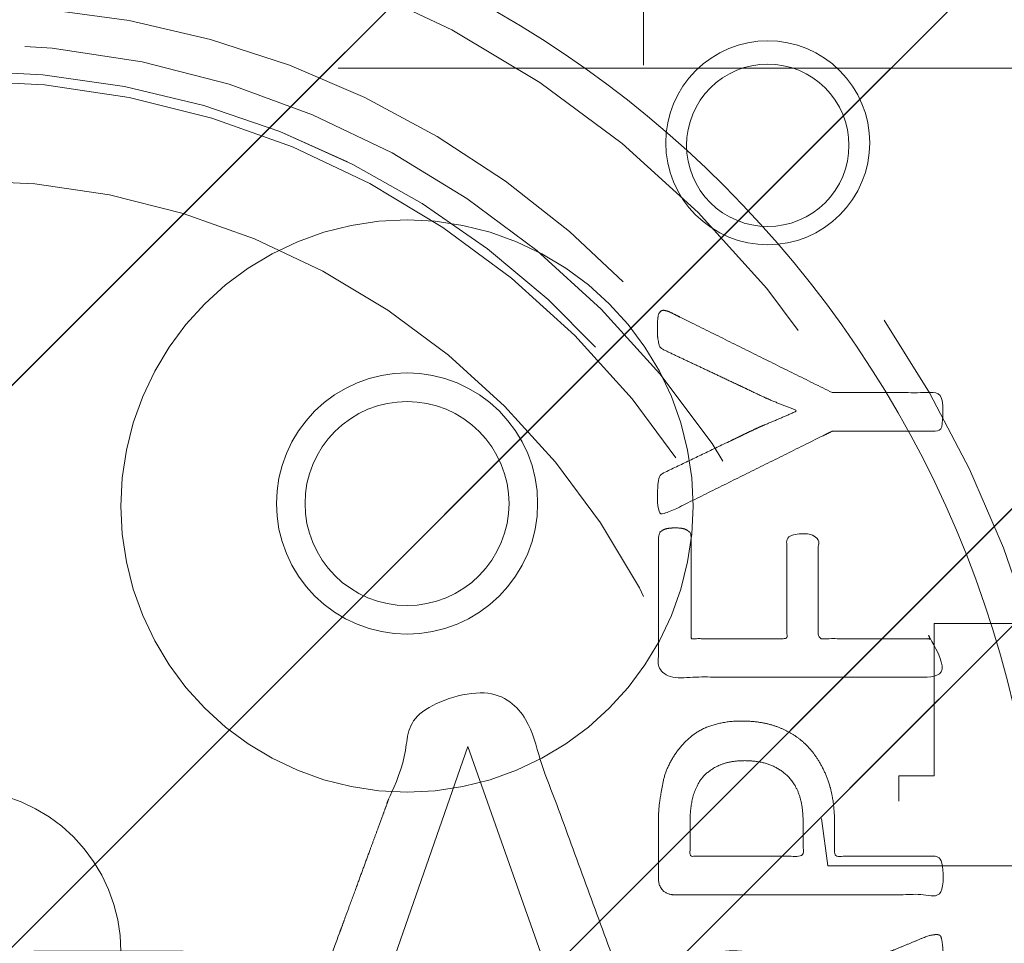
# Model space of a CAD drawing. Header units: inches. Extents: x -407.5 to -311.5, y -87.6 to -3.7.
# Tile 38 of 42: x -350.2 to -348.7, y -12 to -10.6. Entities that reach past the tile are written whole.
import ezdxf

# ---------------------------------------------------------------- set-up
doc = ezdxf.new("R2010")
doc.units = ezdxf.units.IN
doc.header["$LTSCALE"] = 32
doc.header["$MEASUREMENT"] = 0
doc.linetypes.add('Dash Style-1', pattern=[0.083328, 0.041656, -0.041672])
for name, color, linetype, lineweight in [('DashLine', 7, 'Dash Style-1', 13), ('DashLineFill', 7, 'Dash Style-1', 13), ('Drawing', 7, 'Continuous', 18), ('Metal-DeskStructure', 7, 'Continuous', 13), ('None', 7, 'Continuous', 18), ('Plastic-BracketCover', 7, 'Continuous', 13), ('SolidLine', 7, 'Continuous', 15), ('Wood_1-H', 7, 'Continuous', 13)]:
    doc.layers.add(name, color=color, linetype=linetype, lineweight=lineweight)
pattern_1 = [(45, (0, 0), (-1.61301565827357, 1.935715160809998), []), (45, (-1.0608, 1.0608), (-0.4723460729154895, 0.4167612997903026), [])]

# ---------------------------------------------------------------- blocks, each defined once
blk = doc.blocks.new('Group-1')
at = {"layer": 'Plastic-BracketCover', "color": 7}
for points, knots in [([(1.38164285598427, 0.884128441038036), (1.463766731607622, 0.884128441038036), (1.549581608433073, 0.884128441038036), (1.553272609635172, 0.8804374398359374), (1.555118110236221, 0.8730554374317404), (1.55696180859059, 0.8619824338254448), (1.55696180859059, 0.8453729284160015), (1.555118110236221, 0.8342999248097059), (1.553272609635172, 0.8269179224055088), (1.549581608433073, 0.8232269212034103), (1.463766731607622, 0.8232269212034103), (1.38164285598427, 0.8232269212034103), (1.255227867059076, 0.7604808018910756), (1.128812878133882, 0.6977346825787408), (1.119585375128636, 0.6940436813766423), (1.112203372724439, 0.692198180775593), (1.106666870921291, 0.6958891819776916), (1.104821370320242, 0.7106531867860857), (1.104821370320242, 0.7327991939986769), (1.106666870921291, 0.7457176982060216), (1.10851237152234, 0.7530997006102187), (1.114048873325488, 0.7567907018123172), (1.117739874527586, 0.7586362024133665), (1.181408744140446, 0.789086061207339), (1.245077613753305, 0.8195359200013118), (1.263532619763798, 0.8287634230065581), (1.304133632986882, 0.8453729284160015), (1.324432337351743, 0.8546004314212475), (1.324432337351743, 0.8555231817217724), (1.324432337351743, 0.856445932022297), (1.28383402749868, 0.871209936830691), (1.246923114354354, 0.8896649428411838), (1.18233149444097, 0.9201148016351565), (1.117739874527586, 0.9505646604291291), (1.114048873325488, 0.9524101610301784), (1.10851237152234, 0.9561011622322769), (1.106666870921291, 0.963483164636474), (1.104821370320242, 0.9745561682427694), (1.104821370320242, 0.9967021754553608), (1.107589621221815, 1.016079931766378), (1.121430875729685, 1.013311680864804), (1.128812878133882, 1.009620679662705), (1.255227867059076, 0.9468745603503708), (1.38164285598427, 0.884128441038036)], [0, 0, 0, 0.05246714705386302, 0.05482524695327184, 0.05718334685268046, 0.05954144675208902, 0.06189954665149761, 0.06484717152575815, 0.06779479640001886, 0.07074242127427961, 0.07369004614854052, 0.1392739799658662, 0.1392739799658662, 0.251980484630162, 0.251980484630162, 0.259917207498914, 0.267853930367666, 0.2757906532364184, 0.2837273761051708, 0.2916640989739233, 0.2996008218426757, 0.307537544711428, 0.31547426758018, 0.31547426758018, 0.4512108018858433, 0.4512108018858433, 0.4908944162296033, 0.5305780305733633, 0.5305780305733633, 0.5322202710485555, 0.5322202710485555, 0.6091019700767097, 0.6091019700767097, 0.7421406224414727, 0.7421406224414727, 0.7498287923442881, 0.7575169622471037, 0.7652051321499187, 0.7728933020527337, 0.7836567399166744, 0.8051836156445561, 0.8159470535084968, 0.8159470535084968, 1, 1, 1]), ([(1.132503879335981, 0.670086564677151), (1.139885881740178, 0.670086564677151), (1.149113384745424, 0.6682410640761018), (1.154649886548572, 0.6645500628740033), (1.15834088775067, 0.6608590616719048), (1.15834088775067, 0.5759669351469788), (1.15834088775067, 0.4947658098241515), (1.23400551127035, 0.4947658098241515), (1.309670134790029, 0.4947658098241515), (1.309670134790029, 0.5722759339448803), (1.309670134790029, 0.6516315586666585), (1.313361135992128, 0.655322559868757), (1.318897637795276, 0.6590135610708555), (1.328123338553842, 0.6608590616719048), (1.341041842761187, 0.6608590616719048), (1.350269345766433, 0.6590135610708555), (1.355805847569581, 0.655322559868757), (1.359496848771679, 0.6516315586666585), (1.359496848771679, 0.5722759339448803), (1.359496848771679, 0.4947658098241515), (1.452693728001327, 0.4947658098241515), (1.547736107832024, 0.4947658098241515), (1.553272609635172, 0.4910766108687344), (1.555118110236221, 0.4836946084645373), (1.55696180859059, 0.4726216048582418), (1.55696180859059, 0.4560120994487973), (1.555118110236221, 0.4449390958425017), (1.553272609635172, 0.4375570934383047), (1.547736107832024, 0.4338660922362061), (1.338274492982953, 0.4338660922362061), (1.117739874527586, 0.4338660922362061), (1.106666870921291, 0.4486300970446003), (1.106666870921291, 0.5565900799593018), (1.106666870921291, 0.6608590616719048), (1.11035787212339, 0.6645500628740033), (1.115894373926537, 0.6682410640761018), (1.126967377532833, 0.670086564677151), (1.132503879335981, 0.670086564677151)], [0, 0, 0, 0.005581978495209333, 0.01116395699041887, 0.0167459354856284, 0.02232791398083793, 0.1451300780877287, 0.1451300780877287, 0.2595592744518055, 0.2595592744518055, 0.3767794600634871, 0.3795704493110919, 0.3823614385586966, 0.3851524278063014, 0.3879434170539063, 0.3900366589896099, 0.3921299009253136, 0.3942231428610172, 0.3963163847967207, 0.4842315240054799, 0.4842315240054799, 0.5899392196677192, 0.5920324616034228, 0.5941257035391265, 0.5962189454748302, 0.598312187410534, 0.5999867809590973, 0.6016613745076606, 0.6033359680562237, 0.6050105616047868, 0.7933998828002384, 0.80512203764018, 0.8168441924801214, 0.9765556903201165, 0.9824167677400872, 0.988277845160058, 0.994138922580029, 1, 1, 1]), ([(1.237695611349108, 0.3644410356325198), (1.272760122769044, 0.3644410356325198), (1.326277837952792, 0.3422950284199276), (1.363187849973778, 0.3016940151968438), (1.385333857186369, 0.2426397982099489), (1.385333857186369, 0.1752790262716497), (1.385333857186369, 0.1503647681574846), (1.465612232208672, 0.1503647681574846), (1.549581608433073, 0.1503647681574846), (1.553272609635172, 0.1466755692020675), (1.555118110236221, 0.1392935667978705), (1.55696180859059, 0.1282205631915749), (1.55696180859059, 0.1116110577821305), (1.555118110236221, 0.1005380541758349), (1.553272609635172, 0.09315605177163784), (1.549581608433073, 0.08946505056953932), (1.339197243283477, 0.08946505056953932), (1.119585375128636, 0.08946505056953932), (1.106666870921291, 0.1042290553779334), (1.106666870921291, 0.161438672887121), (1.106666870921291, 0.2241847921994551), (1.11035787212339, 0.2500218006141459), (1.117739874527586, 0.2869300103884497), (1.139885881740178, 0.3238400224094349), (1.171259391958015, 0.3515225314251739), (1.213704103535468, 0.3644410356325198), (1.237695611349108, 0.3644410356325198)], [0, 0, 0, 0.06626756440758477, 0.13253512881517, 0.1988026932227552, 0.2650702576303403, 0.3039664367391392, 0.3039664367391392, 0.4292971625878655, 0.4350595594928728, 0.4408219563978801, 0.4465843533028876, 0.4523467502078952, 0.456956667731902, 0.4615665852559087, 0.4661765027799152, 0.4707864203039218, 0.728938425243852, 0.745073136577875, 0.7612078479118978, 0.8451067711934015, 0.8709223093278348, 0.8967378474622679, 0.922553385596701, 0.948368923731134, 0.9741844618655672, 1, 1, 1]), ([(1.243232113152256, 0.3016940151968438), (1.215549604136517, 0.3016940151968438), (1.178641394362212, 0.2813935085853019), (1.162031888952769, 0.2518673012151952), (1.156495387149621, 0.2204937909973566), (1.156495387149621, 0.1771245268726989), (1.156495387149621, 0.1503647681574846), (1.24600036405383, 0.1503647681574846), (1.335505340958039, 0.1503647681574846), (1.335505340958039, 0.1771245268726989), (1.335505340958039, 0.2297212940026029), (1.322586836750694, 0.2666295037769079), (1.296751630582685, 0.2906210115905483), (1.263532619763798, 0.3016940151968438), (1.243232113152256, 0.3016940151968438)], [0, 0, 0, 0.05309765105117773, 0.1061953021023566, 0.1592929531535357, 0.2123906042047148, 0.29793681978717, 0.29793681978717, 0.5840684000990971, 0.5840684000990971, 0.6696146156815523, 0.7522109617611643, 0.8348073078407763, 0.917403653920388, 1, 1, 1]), ([(1.545890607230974, 0.02645157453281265), (1.549581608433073, 0.02645157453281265), (1.553272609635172, 0.02460607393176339), (1.555118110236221, 0.01722587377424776), (1.55696180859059, 0.004307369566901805), (1.55696180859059, -0.01414763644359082), (1.555118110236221, -0.02522064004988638), (1.553272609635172, -0.03260264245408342), (1.547736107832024, -0.03629364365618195), (1.542199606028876, -0.03813914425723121), (1.489603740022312, -0.05843965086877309), (1.437007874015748, -0.07874015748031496), (1.418552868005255, -0.08612215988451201), (1.389024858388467, -0.1008843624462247), (1.366878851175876, -0.1230303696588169), (1.355805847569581, -0.1525583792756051), (1.355805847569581, -0.1922366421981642), (1.355805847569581, -0.2116143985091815), (1.450848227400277, -0.2116143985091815), (1.549581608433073, -0.2116143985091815), (1.553272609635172, -0.2153035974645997), (1.555118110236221, -0.2226855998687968), (1.55696180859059, -0.2337586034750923), (1.55696180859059, -0.2503681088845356), (1.555118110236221, -0.2614411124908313), (1.553272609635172, -0.2688231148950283), (1.549581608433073, -0.2725141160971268), (1.338274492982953, -0.2725141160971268), (1.117739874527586, -0.2725141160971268), (1.106666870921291, -0.2577501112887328), (1.106666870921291, -0.202385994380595), (1.106666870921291, -0.137794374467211), (1.10851237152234, -0.1156483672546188), (1.11035787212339, -0.1064208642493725), (1.114048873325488, -0.08058565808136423), (1.13434937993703, -0.03998464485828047), (1.163877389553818, -0.01414763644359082), (1.202631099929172, 0.0006163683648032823), (1.246923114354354, 0.0006163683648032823), (1.28383312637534, -0.01230213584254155), (1.311515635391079, -0.03444814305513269), (1.329968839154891, -0.06766715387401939), (1.337350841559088, -0.08612215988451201), (1.342887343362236, -0.07504915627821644), (1.35765134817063, -0.05659415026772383), (1.377951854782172, -0.04183014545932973), (1.405634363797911, -0.0289116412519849), (1.422243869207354, -0.02152963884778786), (1.471148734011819, -0.001229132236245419), (1.520053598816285, 0.01907137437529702), (1.532972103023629, 0.02460607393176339), (1.544045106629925, 0.02645157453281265), (1.545890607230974, 0.02645157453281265)], [0, 0, 0, 0.004017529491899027, 0.008035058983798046, 0.01205258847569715, 0.01607011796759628, 0.02008764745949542, 0.02410517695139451, 0.02812270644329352, 0.03214023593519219, 0.03214023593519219, 0.07095094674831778, 0.07095094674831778, 0.08463415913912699, 0.09831737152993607, 0.1120005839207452, 0.1256837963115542, 0.138745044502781, 0.138745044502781, 0.202806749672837, 0.2052946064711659, 0.2077824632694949, 0.2102703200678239, 0.2127581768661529, 0.2147484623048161, 0.2167387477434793, 0.2187290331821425, 0.2207193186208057, 0.3326714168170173, 0.3396374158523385, 0.3466034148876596, 0.3918815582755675, 0.4075550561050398, 0.4232285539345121, 0.4232285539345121, 0.4666960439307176, 0.5101635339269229, 0.553631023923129, 0.5970985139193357, 0.640566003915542, 0.6840334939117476, 0.7275009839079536, 0.7709684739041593, 0.7709684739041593, 0.7980418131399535, 0.8251151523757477, 0.8521884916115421, 0.8792618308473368, 0.8792618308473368, 0.958132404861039, 0.958132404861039, 0.9790662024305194, 1, 1, 1])]:
    blk.add_open_spline(points, degree=2, knots=knots, dxfattribs=at)
blk = doc.blocks.new('1BRPFY-Leg_Plate (2D)')
at = {"layer": 'DashLineFill', "linetype": 'Continuous', "lineweight": 13}
h = blk.add_hatch(dxfattribs=at)
h.set_pattern_fill('Steel', color=253, style=0, pattern_type=2)
h.set_pattern_definition(pattern_1)
edge = h.paths.add_edge_path()
edge.add_arc((-1.704724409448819, -1.704724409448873), 0.125984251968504, 179.9999999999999, 269.9999999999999)
edge.add_line((-1.704724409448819, -1.830708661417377), (1.704724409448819, -1.830708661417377))
edge.add_arc((1.704724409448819, -1.704724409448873), 0.125984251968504, 270.0000000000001, 360.0000000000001)
edge.add_line((1.830708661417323, -1.704724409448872), (1.830708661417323, 1.704724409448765))
edge.add_arc((1.704724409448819, 1.704724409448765), 0.1259842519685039, 0, 90)
edge.add_line((1.704724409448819, 1.830708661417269), (-1.704724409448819, 1.830708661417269))
edge.add_arc((-1.704724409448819, 1.704724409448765), 0.1259842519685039, 90, 180)
edge.add_line((-1.830708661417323, 1.704724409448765), (-1.830708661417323, -1.704724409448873))
at = {"layer": 'SolidLine', "flags": 128}
for points in [[(1.279527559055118, 1.44094488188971), (1.295349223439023, 1.440167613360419), (1.31101851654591, 1.437843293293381), (1.326384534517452, 1.433994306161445), (1.341299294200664, 1.428657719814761), (1.355619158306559, 1.421884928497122), (1.369206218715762, 1.413741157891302), (1.381929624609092, 1.404304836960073), (1.393666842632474, 1.393666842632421), (1.404304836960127, 1.381929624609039), (1.413741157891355, 1.369206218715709), (1.421884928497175, 1.355619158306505), (1.428657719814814, 1.341299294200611), (1.433994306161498, 1.326384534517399), (1.437843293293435, 1.311018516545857), (1.440167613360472, 1.29534922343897), (1.440944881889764, 1.279527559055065), (1.440167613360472, 1.263705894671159), (1.437843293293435, 1.248036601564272), (1.433994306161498, 1.23267058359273), (1.428657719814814, 1.217755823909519), (1.421884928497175, 1.203435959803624), (1.413741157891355, 1.18984889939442), (1.404304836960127, 1.17712549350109), (1.393666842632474, 1.165388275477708), (1.381929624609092, 1.154750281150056), (1.369206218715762, 1.145313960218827), (1.355619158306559, 1.137170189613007), (1.341299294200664, 1.130397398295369), (1.326384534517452, 1.125060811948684), (1.31101851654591, 1.121211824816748), (1.295349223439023, 1.11888750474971), (1.279527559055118, 1.118110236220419), (1.263705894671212, 1.11888750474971), (1.248036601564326, 1.121211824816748), (1.232670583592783, 1.125060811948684), (1.217755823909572, 1.130397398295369), (1.203435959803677, 1.137170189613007), (1.189848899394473, 1.145313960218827), (1.177125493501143, 1.154750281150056), (1.165388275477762, 1.165388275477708), (1.154750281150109, 1.17712549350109), (1.14531396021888, 1.18984889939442), (1.137170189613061, 1.203435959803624), (1.130397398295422, 1.217755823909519), (1.125060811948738, 1.23267058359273), (1.121211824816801, 1.248036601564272), (1.118887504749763, 1.263705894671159), (1.118110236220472, 1.279527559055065), (1.118887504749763, 1.29534922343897), (1.121211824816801, 1.311018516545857), (1.125060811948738, 1.326384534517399), (1.130397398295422, 1.341299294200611), (1.137170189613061, 1.355619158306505), (1.14531396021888, 1.369206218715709), (1.154750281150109, 1.381929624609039), (1.165388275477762, 1.393666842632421), (1.177125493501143, 1.404304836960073), (1.189848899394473, 1.413741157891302), (1.203435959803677, 1.421884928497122), (1.217755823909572, 1.428657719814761), (1.232670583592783, 1.433994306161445), (1.248036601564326, 1.437843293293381), (1.263705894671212, 1.440167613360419)], [(0.7086614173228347, 0.9153543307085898), (0.728920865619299, 0.9143590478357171), (0.7489852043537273, 0.9113827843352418), (0.7686612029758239, 0.9064542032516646), (0.7877593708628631, 0.8996207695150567), (0.8060957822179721, 0.8909482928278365), (0.823493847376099, 0.8805202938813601), (0.8397860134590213, 0.868437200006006), (0.8548153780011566, 0.854815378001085), (0.8684372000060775, 0.8397860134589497), (0.8805202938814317, 0.8234938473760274), (0.8909482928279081, 0.8060957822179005), (0.8996207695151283, 0.7877593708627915), (0.9064542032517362, 0.7686612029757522), (0.9113827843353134, 0.7489852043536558), (0.9143590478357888, 0.7289208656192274), (0.9153543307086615, 0.7086614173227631), (0.9143590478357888, 0.6884019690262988), (0.9113827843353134, 0.6683376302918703), (0.9064542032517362, 0.6486616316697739), (0.8996207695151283, 0.6295634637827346), (0.8909482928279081, 0.6112270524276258), (0.8805202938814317, 0.5938289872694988), (0.8684372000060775, 0.5775368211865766), (0.8548153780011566, 0.5625074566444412), (0.8397860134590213, 0.5488856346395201), (0.823493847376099, 0.5368025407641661), (0.8060957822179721, 0.5263745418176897), (0.7877593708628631, 0.5177020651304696), (0.7686612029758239, 0.5108686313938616), (0.7489852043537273, 0.5059400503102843), (0.728920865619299, 0.502963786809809), (0.7086614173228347, 0.5019685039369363), (0.6884019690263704, 0.502963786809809), (0.668337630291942, 0.5059400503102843), (0.6486616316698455, 0.5108686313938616), (0.6295634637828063, 0.5177020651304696), (0.6112270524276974, 0.5263745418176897), (0.5938289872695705, 0.5368025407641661), (0.5775368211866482, 0.5488856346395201), (0.5625074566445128, 0.5625074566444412), (0.5488856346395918, 0.5775368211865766), (0.5368025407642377, 0.5938289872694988), (0.5263745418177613, 0.6112270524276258), (0.5177020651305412, 0.6295634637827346), (0.5108686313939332, 0.6486616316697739), (0.5059400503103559, 0.6683376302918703), (0.5029637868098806, 0.6884019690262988), (0.5019685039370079, 0.7086614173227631), (0.5029637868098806, 0.7289208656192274), (0.5059400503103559, 0.7489852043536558), (0.5108686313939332, 0.7686612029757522), (0.5177020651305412, 0.7877593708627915), (0.5263745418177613, 0.8060957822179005), (0.5368025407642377, 0.8234938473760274), (0.5488856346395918, 0.8397860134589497), (0.5625074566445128, 0.854815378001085), (0.5775368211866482, 0.868437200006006), (0.5938289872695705, 0.8805202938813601), (0.6112270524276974, 0.8909482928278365), (0.6295634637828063, 0.8996207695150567), (0.6486616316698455, 0.9064542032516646), (0.668337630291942, 0.9113827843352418), (0.6884019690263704, 0.9143590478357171)]]:
    blk.add_lwpolyline(points, close=True, dxfattribs=at)
at = {"layer": 'Plastic-BracketCover', "color": 7}
blk.add_blockref('Group-1', (0, 0), dxfattribs=at)
blk = doc.blocks.new('1BRPX8-Util_Bkt_Lg-F (2D)')
at = {"layer": 'DashLineFill', "linetype": 'Continuous', "lineweight": 13}
h = blk.add_hatch(dxfattribs=at)
h.set_pattern_fill('Steel', color=253, style=0, pattern_type=2)
h.set_pattern_definition(pattern_1)
edge = h.paths.add_edge_path()
edge.add_line((-4.468503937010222, 7.405511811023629), (-3.129921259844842, 7.405511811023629))
edge.add_line((-3.129921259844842, 7.405511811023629), (-3.129921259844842, -2.011811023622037))
edge.add_line((-3.129921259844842, -2.011811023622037), (-4.468503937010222, -2.011811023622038))
edge.add_line((-4.468503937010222, -2.011811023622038), (-4.468503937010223, -2.145669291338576))
edge.add_line((-4.468503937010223, -2.145669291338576), (-2.421259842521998, -2.145669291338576))
edge.add_line((-2.421259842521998, -2.145669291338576), (-2.421259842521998, -2.523622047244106))
edge.add_arc((-2.303149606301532, -2.523622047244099), 0.1181102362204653, 180.0000000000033, 270.0000000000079)
edge.add_line((-2.303149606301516, -2.641732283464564), (2.303149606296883, -2.641732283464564))
edge.add_arc((2.303149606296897, -2.523622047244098), 0.1181102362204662, 269.9999999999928, 359.9999999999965)
edge.add_line((2.421259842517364, -2.523622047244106), (2.421259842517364, -2.145669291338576))
edge.add_line((2.421259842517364, -2.145669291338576), (4.46850393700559, -2.145669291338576))
edge.add_line((4.46850393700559, -2.145669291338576), (4.46850393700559, -2.011811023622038))
edge.add_line((4.46850393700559, -2.011811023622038), (3.129921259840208, -2.011811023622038))
edge.add_line((3.129921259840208, -2.011811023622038), (3.129921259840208, 7.405511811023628))
edge.add_line((3.129921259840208, 7.405511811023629), (4.46850393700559, 7.405511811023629))
edge.add_line((4.46850393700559, 7.405511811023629), (4.46850393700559, 7.539370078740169))
edge.add_line((4.46850393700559, 7.539370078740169), (2.421259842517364, 7.539370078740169))
edge.add_line((2.421259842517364, 7.539370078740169), (2.421259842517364, 7.917322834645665))
edge.add_arc((2.30314960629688, 7.917322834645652), 0.1181102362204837, 6.452788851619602e-12, 89.99999999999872)
edge.add_line((2.303149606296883, 8.035433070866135), (-2.303149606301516, 8.035433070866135))
edge.add_arc((-2.303149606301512, 7.91732283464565), 0.1181102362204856, 90.00000000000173, 179.9999999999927)
edge.add_line((-2.421259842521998, 7.917322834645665), (-2.421259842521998, 7.539370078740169))
edge.add_line((-2.421259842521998, 7.539370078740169), (-4.468503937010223, 7.539370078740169))
edge.add_line((-4.468503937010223, 7.539370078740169), (-4.468503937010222, 7.405511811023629))
at = {"layer": 'SolidLine', "flags": 128}
for points in [[(1.279527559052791, 1.40409055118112), (1.29212276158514, 1.403471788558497), (1.304596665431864, 1.401621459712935), (1.31682914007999, 1.398557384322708), (1.328702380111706, 1.39430907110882), (1.340102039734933, 1.388917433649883), (1.350918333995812, 1.382434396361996), (1.361047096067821, 1.37492239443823), (1.370390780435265, 1.36645377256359), (1.378859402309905, 1.357110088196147), (1.386371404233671, 1.346981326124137), (1.392854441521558, 1.336165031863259), (1.398246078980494, 1.324765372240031), (1.402494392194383, 1.312892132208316), (1.405558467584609, 1.300659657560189), (1.407408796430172, 1.288185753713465), (1.408027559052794, 1.275590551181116), (1.407408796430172, 1.262995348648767), (1.405558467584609, 1.250521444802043), (1.402494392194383, 1.238288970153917), (1.398246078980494, 1.226415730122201), (1.392854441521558, 1.215016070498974), (1.386371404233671, 1.204199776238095), (1.378859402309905, 1.194071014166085), (1.370390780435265, 1.184727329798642), (1.361047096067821, 1.176258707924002), (1.350918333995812, 1.168746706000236), (1.340102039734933, 1.162263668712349), (1.328702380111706, 1.156872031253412), (1.31682914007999, 1.152623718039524), (1.304596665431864, 1.149559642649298), (1.29212276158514, 1.147709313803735), (1.279527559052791, 1.147090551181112), (1.266932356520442, 1.147709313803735), (1.254458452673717, 1.149559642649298), (1.242225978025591, 1.152623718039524), (1.230352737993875, 1.156872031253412), (1.218953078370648, 1.162263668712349), (1.20813678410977, 1.168746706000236), (1.19800802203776, 1.176258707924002), (1.188664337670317, 1.184727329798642), (1.180195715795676, 1.194071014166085), (1.172683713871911, 1.204199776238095), (1.166200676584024, 1.215016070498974), (1.160809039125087, 1.226415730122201), (1.156560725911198, 1.238288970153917), (1.153496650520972, 1.250521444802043), (1.15164632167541, 1.262995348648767), (1.151027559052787, 1.275590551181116), (1.15164632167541, 1.288185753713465), (1.153496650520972, 1.300659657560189), (1.156560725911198, 1.312892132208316), (1.160809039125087, 1.324765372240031), (1.166200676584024, 1.336165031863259), (1.172683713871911, 1.346981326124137), (1.180195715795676, 1.357110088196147), (1.188664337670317, 1.36645377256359), (1.19800802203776, 1.37492239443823), (1.20813678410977, 1.382434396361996), (1.218953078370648, 1.388917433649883), (1.230352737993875, 1.39430907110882), (1.242225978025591, 1.398557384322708), (1.254458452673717, 1.401621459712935), (1.266932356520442, 1.403471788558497)], [(0.7086614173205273, 1.157480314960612), (0.7530392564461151, 1.155300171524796), (0.7969897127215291, 1.148780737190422), (0.8400895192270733, 1.137984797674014), (0.881923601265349, 1.123016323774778), (0.9220890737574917, 1.104019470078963), (0.9601991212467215, 1.081177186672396), (0.995886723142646, 1.054709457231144), (1.02880818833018, 1.024871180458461), (1.058646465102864, 0.9919497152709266), (1.085114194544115, 0.9562621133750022), (1.107956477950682, 0.9181520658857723), (1.126953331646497, 0.8779865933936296), (1.141921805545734, 0.836152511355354), (1.152717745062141, 0.7930527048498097), (1.159237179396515, 0.7491022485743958), (1.161417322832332, 0.704724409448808), (1.159237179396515, 0.6603465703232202), (1.152717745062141, 0.6163961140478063), (1.141921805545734, 0.573296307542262), (1.126953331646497, 0.5314622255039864), (1.107956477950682, 0.4912967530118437), (1.085114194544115, 0.4531867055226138), (1.058646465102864, 0.4174991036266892), (1.02880818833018, 0.3845776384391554), (0.995886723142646, 0.3547393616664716), (0.9601991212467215, 0.3282716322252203), (0.9220890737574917, 0.3054293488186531), (0.881923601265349, 0.2864324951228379), (0.8400895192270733, 0.2714640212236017), (0.7969897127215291, 0.2606680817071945), (0.7530392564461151, 0.2541486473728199), (0.7086614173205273, 0.2519685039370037), (0.6642835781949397, 0.2541486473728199), (0.6203331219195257, 0.2606680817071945), (0.5772333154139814, 0.2714640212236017), (0.5353992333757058, 0.2864324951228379), (0.4952337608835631, 0.3054293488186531), (0.4571237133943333, 0.3282716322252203), (0.4214361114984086, 0.3547393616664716), (0.3885146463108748, 0.3845776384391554), (0.358676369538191, 0.4174991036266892), (0.3322086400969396, 0.4531867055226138), (0.3093663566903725, 0.4912967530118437), (0.2903695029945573, 0.5314622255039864), (0.275401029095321, 0.573296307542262), (0.2646050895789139, 0.6163961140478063), (0.2580856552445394, 0.6603465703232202), (0.2559055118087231, 0.704724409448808), (0.2580856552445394, 0.7491022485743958), (0.2646050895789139, 0.7930527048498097), (0.275401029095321, 0.836152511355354), (0.2903695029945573, 0.8779865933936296), (0.3093663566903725, 0.9181520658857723), (0.3322086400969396, 0.9562621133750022), (0.358676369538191, 0.9919497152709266), (0.3885146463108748, 1.024871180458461), (0.4214361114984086, 1.054709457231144), (0.4571237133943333, 1.081177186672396), (0.4952337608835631, 1.104019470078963), (0.5353992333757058, 1.123016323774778), (0.5772333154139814, 1.137984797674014), (0.6203331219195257, 1.148780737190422), (0.6642835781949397, 1.155300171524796)]]:
    blk.add_lwpolyline(points, close=True, dxfattribs=at)
blk = doc.blocks.new('Slate-LegBrace (2D)')
at = {"layer": 'DashLineFill', "linetype": 'Continuous', "lineweight": 13}
h = blk.add_hatch(dxfattribs=at)
h.set_pattern_fill('Steel', color=253, style=0, pattern_type=2)
h.set_pattern_definition(pattern_1)
edge = h.paths.add_edge_path()
edge.add_line((-2.199587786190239, 0.1351515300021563), (-1.374775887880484, 0.1351515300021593))
edge.add_arc((3.636636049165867e-15, 0.01355418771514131), 1.380142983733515, 5.054592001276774, 174.9454079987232, ccw=False)
edge.add_line((1.374775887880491, 0.1351515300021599), (2.199718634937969, 0.1351515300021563))
edge.add_arc((6.542437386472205e-05, 0.01705725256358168), 2.202821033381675, 3.07312710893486, 176.9268728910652)
h = blk.add_hatch(dxfattribs=at)
h.set_pattern_fill('Steel', color=253, style=0, pattern_type=2)
h.set_pattern_definition(pattern_1)
edge = h.paths.add_edge_path()
edge.add_line((-2.191696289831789, 0.2375138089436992), (-1.463739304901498, 0.2375137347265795))
edge.add_arc((6.542437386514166e-05, 0.017041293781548), 1.480314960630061, 8.565281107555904, 171.4347188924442, ccw=False)
edge.add_line((1.463870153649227, 0.2375137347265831), (2.191827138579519, 0.2375138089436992))
edge.add_line((2.191827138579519, 0.2375138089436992), (2.19971863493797, 0.1351515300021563))
edge.add_line((2.19971863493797, 0.1351515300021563), (1.374775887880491, 0.1351515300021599))
edge.add_arc((3.356894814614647e-15, 0.01355418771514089), 1.380142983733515, 5.054592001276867, 174.9454079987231)
edge.add_line((-1.374775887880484, 0.1351515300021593), (-2.19958778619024, 0.1351515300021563))
edge.add_line((-2.19958778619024, 0.1351515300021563), (-2.191696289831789, 0.2375138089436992))
h = blk.add_hatch(dxfattribs=at)
h.set_pattern_fill('Steel', color=253, style=0, pattern_type=2)
h.set_pattern_definition(pattern_1)
h.paths.add_polyline_path([(1.486912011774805, 0.237513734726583), (1.486912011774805, 0.2775137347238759), (1.542840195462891, 0.277513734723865), (1.542840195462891, 0.5187637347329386), (2.12119046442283, 0.5187637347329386), (2.12119046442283, 0.2775137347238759), (2.177118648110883, 0.2775137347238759), (2.177118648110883, 0.237513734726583)])
at = {"layer": 'DashLineFill', "flags": 128}
for points in [[(-2.199587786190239, 0.1351515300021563), (-1.374775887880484, 0.1351515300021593, -0.9154551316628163), (1.374775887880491, 0.1351515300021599), (2.199718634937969, 0.1351515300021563, 0.9477524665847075)], [(-2.191696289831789, 0.2375138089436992), (-1.463739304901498, 0.2375137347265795, -0.8606629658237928), (1.463870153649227, 0.2375137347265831), (2.191827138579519, 0.2375138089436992), (2.19971863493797, 0.1351515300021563), (1.374775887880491, 0.1351515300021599, 0.9154551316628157), (-1.374775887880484, 0.1351515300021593), (-2.19958778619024, 0.1351515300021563)]]:
    blk.add_lwpolyline(points, format="xyb", close=True, dxfattribs=at)
blk.add_lwpolyline([(1.486912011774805, 0.237513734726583), (1.486912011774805, 0.2775137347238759), (1.542840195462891, 0.277513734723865), (1.542840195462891, 0.5187637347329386), (2.12119046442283, 0.5187637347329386), (2.12119046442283, 0.2775137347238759), (2.177118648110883, 0.2775137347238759), (2.177118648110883, 0.237513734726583)], close=True, dxfattribs=at)
blk = doc.blocks.new('TLLegSleeve (2D)')
at = {"layer": 'DashLineFill', "linetype": 'Continuous', "lineweight": 13}
h = blk.add_hatch(dxfattribs=at)
h.set_pattern_fill('Steel', color=253, style=0, pattern_type=2)
h.set_pattern_definition(pattern_1)
edge = h.paths.add_edge_path()
edge.add_line((1.08267716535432, 1.402343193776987), (1.08267716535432, 2.913385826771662))
edge.add_arc((-1.707523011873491e-13, 2.913385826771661), 1.08267716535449, 4.479377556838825e-14, 180)
edge.add_line((-1.082677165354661, 2.913385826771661), (-1.08267716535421, 1.402343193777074))
edge.add_arc((-1.332267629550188e-15, 2.886579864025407e-15), 1.771653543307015, 127.6698869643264, 412.330113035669)
edge.add_line((1.08267716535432, 1.402343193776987), (1.08267716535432, 1.402343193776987))
edge = h.paths.add_edge_path()
edge.add_arc((1.665334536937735e-15, 2.91338582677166), 0.7480314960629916, 180, 360)
edge.add_arc((1.665334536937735e-15, 2.91338582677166), 0.7480314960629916, 9.54166404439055e-15, 180)
edge.add_line((-0.7480314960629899, 2.91338582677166), (-0.7480314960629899, 2.91338582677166))
edge = h.paths.add_edge_path()
edge.add_arc((-1.723066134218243e-13, 5.70119602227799e-16), 1.437007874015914, 180, 360)
edge.add_arc((-1.723066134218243e-13, 9.149983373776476e-17), 1.437007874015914, 9.541664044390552e-15, 180)
edge.add_line((-1.437007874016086, 3.308097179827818e-16), (-1.437007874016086, 3.308097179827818e-16))
at = {"layer": 'DashLine', "color": 8, "flags": 128}
blk.add_lwpolyline([(1.653543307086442, 1.118599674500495e-14), (1.645581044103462, -0.1620755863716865), (1.621770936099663, -0.3225902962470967), (1.582342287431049, -0.4799982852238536), (1.527674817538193, -0.6327836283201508), (1.45829500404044, -0.7794749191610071), (1.374871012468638, -0.9186594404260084), (1.278206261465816, -1.048996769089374), (1.169231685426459, -1.169231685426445), (1.048996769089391, -1.278206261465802), (0.918659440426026, -1.374871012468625), (0.7794749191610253, -1.458295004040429), (0.6327836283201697, -1.527674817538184), (0.4799982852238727, -1.582342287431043), (0.3225902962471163, -1.621770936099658), (0.1620755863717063, -1.645581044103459), (8.723964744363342e-15, -1.653543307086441), (-0.162075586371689, -1.645581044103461), (-0.3225902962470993, -1.621770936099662), (-0.4799982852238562, -1.582342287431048), (-0.6327836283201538, -1.527674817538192), (-0.7794749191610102, -1.458295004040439), (-0.9186594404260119, -1.374871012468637), (-1.048996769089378, -1.278206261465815), (-1.169231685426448, -1.169231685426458), (-1.278206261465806, -1.048996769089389), (-1.374871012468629, -0.9186594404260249), (-1.458295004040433, -0.7794749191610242), (-1.527674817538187, -0.6327836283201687), (-1.582342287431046, -0.4799982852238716), (-1.621770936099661, -0.3225902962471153), (-1.645581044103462, -0.1620755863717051), (-1.653543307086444, -7.741682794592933e-15), (-1.645581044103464, 0.1620755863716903), (-1.621770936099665, 0.3225902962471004), (-1.582342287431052, 0.4799982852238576), (-1.527674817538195, 0.6327836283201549), (-1.458295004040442, 0.7794749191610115), (-1.37487101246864, 0.918659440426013), (-1.278206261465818, 1.048996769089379), (-1.169231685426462, 1.169231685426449), (-1.048996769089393, 1.278206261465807), (-0.9186594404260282, 1.37487101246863), (-0.7794749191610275, 1.458295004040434), (-0.6327836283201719, 1.527674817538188), (-0.479998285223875, 1.582342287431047), (-0.3225902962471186, 1.621770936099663), (-0.1620755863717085, 1.645581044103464), (-1.096189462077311e-14, 1.653543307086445), (0.1620755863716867, 1.645581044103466), (0.3225902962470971, 1.621770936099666), (0.479998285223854, 1.582342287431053), (0.6327836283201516, 1.527674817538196), (0.7794749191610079, 1.458295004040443), (0.9186594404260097, 1.374871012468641), (1.048996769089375, 1.278206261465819), (1.169231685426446, 1.169231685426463), (1.278206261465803, 1.048996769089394), (1.374871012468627, 0.9186594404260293), (1.458295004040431, 0.7794749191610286), (1.527674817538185, 0.6327836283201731), (1.582342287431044, 0.4799982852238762), (1.621770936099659, 0.3225902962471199), (1.64558104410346, 0.1620755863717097)], close=True, dxfattribs=at)
at = {"layer": 'DashLineFill', "flags": 128}
for points in [[(1.08267716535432, 1.402343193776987), (1.08267716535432, 2.913385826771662, 0.9999999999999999), (-1.082677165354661, 2.913385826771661), (-1.08267716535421, 1.402343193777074, 2.931618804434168), (1.08267716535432, 1.402343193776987)], [(-1.437007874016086, 3.308097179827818e-16, 0.9999999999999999), (1.437007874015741, 3.308097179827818e-16, 0.9999999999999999), (-1.437007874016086, 3.308097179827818e-16)]]:
    blk.add_lwpolyline(points, format="xyb", close=True, dxfattribs=at)
blk = doc.blocks.new('Group-3')
at = {"layer": 'SolidLine', "flags": 128}
blk.add_lwpolyline([(55.4724409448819, -8.30708661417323, -0.414213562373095), (57.18503937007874, -6.594488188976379, -0.414213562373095), (58.89763779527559, -8.30708661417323, -0.414213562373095), (57.18503937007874, -10.01968503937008, -0.414213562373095)], format="xyb", close=True, dxfattribs=at)
at = {"layer": 'Wood_1-H', "color": 7}
for name in ['1BRPX8-Util_Bkt_Lg-F (2D)', 'TLLegSleeve (2D)', 'Slate-LegBrace (2D)', '1BRPFY-Leg_Plate (2D)']:
    blk.add_blockref(name, (57.18503937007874, -8.30708661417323), dxfattribs=at)
blk = doc.blocks.new('Group-4')
at = {"layer": 'None'}
blk.add_blockref('Group-3', (0, 0), dxfattribs=at)
blk = doc.blocks.new('SL Utility Cabinet (2D)')
at = {"layer": 'None'}
blk.add_blockref('Group-4', (0, 0), dxfattribs=at)
at = {"layer": 'Drawing', "color": 0, "flags": 1}
for tag in ['Tag', 'Catalog', 'Option1', 'Option2', 'Option3', 'Option4', 'Option5', 'Option6', 'Option7', 'Option8', 'Option9', 'Option10', 'Option11', 'Option12', 'Custom', 'FinishGroup', 'Discount', 'Item2', 'Item3', 'Item6', 'Item9', 'Item10', 'Item12', 'Item13', 'Item16', 'Item19', 'Item20', 'Item21', 'Item22', 'Item23', 'Item24', 'Item25', 'Item8', 'Item18', 'Item1', 'Item4', 'Item5', 'Item7', 'Item11', 'Item14', 'Item15', 'Item17']:
    blk.add_attdef(tag, (-48.03149606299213, -7.447806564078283), '', height=0.007086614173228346, dxfattribs=at)
blk = doc.blocks.new('Group-12')
at = {"layer": 'Metal-DeskStructure', "color": 7, "flags": 128}
blk.add_lwpolyline([(0.8051100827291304, 0.3242076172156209), (0.6569804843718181, -0.1001143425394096), (0.9545622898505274, -0.1001143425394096)], close=True, dxfattribs=at)
at = {"layer": 'Metal-DeskStructure', "color": 7}
blk.add_open_spline([(1.174112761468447, -0.3918349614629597), (1.184693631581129, -0.4210075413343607), (1.168822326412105, -0.4369198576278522), (1.14501536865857, -0.439571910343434), (1.104014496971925, -0.439571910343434), (1.078886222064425, -0.4369198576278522), (1.066982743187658, -0.4329417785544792), (1.060369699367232, -0.4236595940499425), (1.057724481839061, -0.4170294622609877), (1.021353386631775, -0.3010040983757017), (0.9849822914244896, -0.1849787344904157), (0.807093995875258, -0.1849787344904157), (0.6292057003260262, -0.1849787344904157), (0.5941572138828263, -0.2996780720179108), (0.5591087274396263, -0.4143774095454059), (0.5564635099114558, -0.4210075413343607), (0.5498504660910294, -0.4302897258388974), (0.5379469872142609, -0.4369198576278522), (0.5141400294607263, -0.439571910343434), (0.477108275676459, -0.439571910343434), (0.4519787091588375, -0.4355938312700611), (0.4427204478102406, -0.4249856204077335), (0.4427204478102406, -0.4050952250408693), (0.4480108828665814, -0.3905089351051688), (0.5915119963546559, 0.0006630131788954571), (0.7350131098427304, 0.3918349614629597), (0.7376583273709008, 0.3971390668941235), (0.7469165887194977, 0.4037691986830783), (0.7627866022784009, 0.4077472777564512), (0.789238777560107, 0.4090720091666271), (0.8302396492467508, 0.4090720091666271), (0.8580131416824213, 0.4077472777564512), (0.8752070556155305, 0.4037691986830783), (0.8844653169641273, 0.3971390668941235), (0.8871105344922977, 0.3918349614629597), (1.030611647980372, 0), (1.174112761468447, -0.3918349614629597)], degree=2, knots=[0, 0, 0, 0.01595318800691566, 0.02392978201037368, 0.03190637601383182, 0.03938443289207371, 0.04686248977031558, 0.05434054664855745, 0.06181860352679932, 0.06181860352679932, 0.1891978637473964, 0.1891978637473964, 0.3755520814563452, 0.3755520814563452, 0.5011946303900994, 0.5011946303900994, 0.5086726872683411, 0.5161507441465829, 0.5236288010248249, 0.5311068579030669, 0.5385854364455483, 0.5460640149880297, 0.5535425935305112, 0.5610211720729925, 0.5610211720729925, 0.7618481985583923, 0.7618481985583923, 0.7647050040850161, 0.7675618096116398, 0.7704186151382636, 0.7732754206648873, 0.7763226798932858, 0.7793699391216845, 0.7824171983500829, 0.7854644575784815, 0.7854644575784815, 1, 1, 1], dxfattribs=at)
blk = doc.blocks.new('TL14_lower_leg (2D)')
at = {"layer": 'DashLine', "flags": 128}
for points in [[(-1.777195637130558e-14, 1.377952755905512), (0.1350629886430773, 1.371317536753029), (0.2688252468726, 1.351475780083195), (0.3999985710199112, 1.318618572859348), (0.5273196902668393, 1.27306234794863), (0.649562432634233, 1.215245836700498), (0.7655495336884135, 1.14572584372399), (0.8741639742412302, 1.065171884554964), (0.9743597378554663, 0.9743597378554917), (1.065171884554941, 0.8741639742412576), (1.14572584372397, 0.7655495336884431), (1.215245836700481, 0.6495624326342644), (1.273062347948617, 0.5273196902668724), (1.318618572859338, 0.3999985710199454), (1.351475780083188, 0.2688252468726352), (1.371317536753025, 0.1350629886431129), (1.377952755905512, 1.783045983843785e-14), (1.371317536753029, -0.1350629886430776), (1.351475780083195, -0.2688252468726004), (1.318618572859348, -0.3999985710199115), (1.27306234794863, -0.5273196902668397), (1.215245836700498, -0.6495624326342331), (1.145725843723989, -0.7655495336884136), (1.065171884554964, -0.8741639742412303), (0.9743597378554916, -0.9743597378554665), (0.8741639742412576, -1.065171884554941), (0.7655495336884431, -1.14572584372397), (0.6495624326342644, -1.215245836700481), (0.5273196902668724, -1.273062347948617), (0.3999985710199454, -1.318618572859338), (0.2688252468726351, -1.351475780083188), (0.135062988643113, -1.371317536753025), (1.777195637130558e-14, -1.377952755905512), (-0.1350629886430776, -1.371317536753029), (-0.2688252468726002, -1.351475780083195), (-0.3999985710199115, -1.318618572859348), (-0.5273196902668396, -1.27306234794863), (-0.6495624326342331, -1.215245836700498), (-0.7655495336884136, -1.14572584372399), (-0.8741639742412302, -1.065171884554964), (-0.9743597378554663, -0.9743597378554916), (-1.065171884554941, -0.8741639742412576), (-1.14572584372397, -0.7655495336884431), (-1.215245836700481, -0.6495624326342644), (-1.273062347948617, -0.5273196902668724), (-1.318618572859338, -0.3999985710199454), (-1.351475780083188, -0.2688252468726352), (-1.371317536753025, -0.1350629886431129), (-1.377952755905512, -1.783045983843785e-14), (-1.371317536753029, 0.1350629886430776), (-1.351475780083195, 0.2688252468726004), (-1.318618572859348, 0.3999985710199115), (-1.27306234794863, 0.5273196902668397), (-1.215245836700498, 0.6495624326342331), (-1.145725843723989, 0.7655495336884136), (-1.065171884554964, 0.8741639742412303), (-0.9743597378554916, 0.9743597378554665), (-0.8741639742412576, 1.065171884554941), (-0.7655495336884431, 1.14572584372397), (-0.6495624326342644, 1.215245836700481), (-0.5273196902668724, 1.273062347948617), (-0.3999985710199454, 1.318618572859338), (-0.2688252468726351, 1.351475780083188), (-0.135062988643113, 1.371317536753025)], [(0.7086614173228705, 0.8700787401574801), (0.7244830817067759, 0.8693014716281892), (0.7401523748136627, 0.8669771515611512), (0.7555183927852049, 0.8631281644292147), (0.7704331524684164, 0.8577915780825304), (0.784753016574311, 0.8510187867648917), (0.7983400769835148, 0.8428750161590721), (0.8110634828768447, 0.8334386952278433), (0.8228007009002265, 0.8228007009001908), (0.8334386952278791, 0.8110634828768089), (0.842875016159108, 0.7983400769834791), (0.8510187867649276, 0.7847530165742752), (0.8577915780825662, 0.7704331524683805), (0.8631281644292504, 0.7555183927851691), (0.866977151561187, 0.740152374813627), (0.8693014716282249, 0.72448308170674), (0.870078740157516, 0.7086614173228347), (0.8693014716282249, 0.6928397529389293), (0.866977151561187, 0.6771704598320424), (0.8631281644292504, 0.6618044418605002), (0.8577915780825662, 0.6468896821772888), (0.8510187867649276, 0.6325698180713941), (0.842875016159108, 0.6189827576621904), (0.8334386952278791, 0.6062593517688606), (0.8228007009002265, 0.5945221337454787), (0.8110634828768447, 0.5838841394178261), (0.7983400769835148, 0.5744478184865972), (0.784753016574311, 0.5663040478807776), (0.7704331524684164, 0.559531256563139), (0.7555183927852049, 0.5541946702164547), (0.7401523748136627, 0.5503456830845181), (0.7244830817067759, 0.5480213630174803), (0.7086614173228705, 0.5472440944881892), (0.6928397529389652, 0.5480213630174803), (0.6771704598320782, 0.5503456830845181), (0.6618044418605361, 0.5541946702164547), (0.6468896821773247, 0.559531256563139), (0.63256981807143, 0.5663040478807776), (0.6189827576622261, 0.5744478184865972), (0.6062593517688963, 0.5838841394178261), (0.5945221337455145, 0.5945221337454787), (0.5838841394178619, 0.6062593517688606), (0.5744478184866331, 0.6189827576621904), (0.5663040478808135, 0.6325698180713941), (0.5595312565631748, 0.6468896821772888), (0.5541946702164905, 0.6618044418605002), (0.5503456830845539, 0.6771704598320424), (0.548021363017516, 0.6928397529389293), (0.5472440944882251, 0.7086614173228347), (0.548021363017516, 0.72448308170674), (0.5503456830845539, 0.740152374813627), (0.5541946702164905, 0.7555183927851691), (0.5595312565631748, 0.7704331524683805), (0.5663040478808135, 0.7847530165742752), (0.5744478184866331, 0.7983400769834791), (0.5838841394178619, 0.8110634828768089), (0.5945221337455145, 0.8228007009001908), (0.6062593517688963, 0.8334386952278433), (0.6189827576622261, 0.8428750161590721), (0.63256981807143, 0.8510187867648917), (0.6468896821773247, 0.8577915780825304), (0.6618044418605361, 0.8631281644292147), (0.6771704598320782, 0.8669771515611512), (0.6928397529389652, 0.8693014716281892)]]:
    blk.add_lwpolyline(points, close=True, dxfattribs=at)
at = {"layer": 'Metal-DeskStructure', "color": 7}
blk.add_blockref('Group-12', (0, 0), dxfattribs=at)
blk = doc.blocks.new('Group-13')
at = {"layer": 'DashLineFill', "linetype": 'Continuous', "lineweight": 13}
h = blk.add_hatch(dxfattribs=at)
h.set_pattern_fill('Steel', color=253, style=0, pattern_type=2)
h.set_pattern_definition(pattern_1)
h.paths.add_polyline_path([(-2.066929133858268, 1.397637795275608), (2.066929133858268, 1.397637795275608), (2.066929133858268, 0.1377952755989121), (2.106299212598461, 0.1377952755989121), (2.106299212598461, -0.1377952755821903), (2.066929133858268, -0.1377952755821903), (2.066929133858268, -5.275590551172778), (2.106299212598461, -5.275590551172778), (2.106299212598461, -5.55118110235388), (2.066929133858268, -5.55118110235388), (2.066929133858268, -5.82677165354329), (-2.066929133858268, -5.82677165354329), (-2.066929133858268, -5.55118110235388), (-2.106299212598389, -5.55118110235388), (-2.106299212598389, -5.275590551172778), (-2.066929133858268, -5.275590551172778), (-2.066929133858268, -0.1377952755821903), (-2.106299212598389, -0.1377952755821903), (-2.106299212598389, 0.1377952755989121), (-2.066929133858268, 0.1377952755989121)])
at = {"layer": 'DashLineFill', "flags": 128}
blk.add_lwpolyline([(-2.066929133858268, 1.397637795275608), (2.066929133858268, 1.397637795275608), (2.066929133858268, 0.1377952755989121), (2.106299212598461, 0.1377952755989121), (2.106299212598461, -0.1377952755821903), (2.066929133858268, -0.1377952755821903), (2.066929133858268, -5.275590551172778), (2.106299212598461, -5.275590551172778), (2.106299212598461, -5.55118110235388), (2.066929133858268, -5.55118110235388), (2.066929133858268, -5.82677165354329), (-2.066929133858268, -5.82677165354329), (-2.066929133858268, -5.55118110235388), (-2.106299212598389, -5.55118110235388), (-2.106299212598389, -5.275590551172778), (-2.066929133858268, -5.275590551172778), (-2.066929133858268, -0.1377952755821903), (-2.106299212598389, -0.1377952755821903), (-2.106299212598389, 0.1377952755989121), (-2.066929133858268, 0.1377952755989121)], close=True, dxfattribs=at)
blk = doc.blocks.new('TL14_upper_leg (2D)')
at = {"layer": 'DashLine', "flags": 128}
blk.add_lwpolyline([(0, 1.22047244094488), (0.1196272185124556, 1.214595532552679), (0.2381023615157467, 1.197021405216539), (0.3542844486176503, 1.167919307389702), (0.4670545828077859, 1.127569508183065), (0.5753267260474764, 1.076360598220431), (0.6780581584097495, 1.01478574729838), (0.7742595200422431, 0.9434379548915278), (0.8630043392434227, 0.8630043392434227), (0.9434379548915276, 0.7742595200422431), (1.01478574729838, 0.6780581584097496), (1.076360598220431, 0.5753267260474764), (1.127569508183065, 0.467054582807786), (1.167919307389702, 0.3542844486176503), (1.197021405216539, 0.2381023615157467), (1.214595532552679, 0.1196272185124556), (1.22047244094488, 7.47323834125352e-17), (1.214595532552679, -0.1196272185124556), (1.197021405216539, -0.2381023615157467), (1.167919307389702, -0.3542844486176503), (1.127569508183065, -0.467054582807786), (1.076360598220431, -0.5753267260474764), (1.01478574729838, -0.6780581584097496), (0.9434379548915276, -0.7742595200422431), (0.8630043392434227, -0.8630043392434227), (0.7742595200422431, -0.9434379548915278), (0.6780581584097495, -1.01478574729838), (0.5753267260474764, -1.076360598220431), (0.4670545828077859, -1.127569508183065), (0.3542844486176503, -1.167919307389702), (0.2381023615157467, -1.197021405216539), (0.1196272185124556, -1.214595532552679), (0, -1.22047244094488), (-0.1196272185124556, -1.214595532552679), (-0.2381023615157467, -1.197021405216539), (-0.3542844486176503, -1.167919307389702), (-0.4670545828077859, -1.127569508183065), (-0.5753267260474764, -1.076360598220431), (-0.6780581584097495, -1.01478574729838), (-0.7742595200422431, -0.9434379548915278), (-0.8630043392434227, -0.8630043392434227), (-0.9434379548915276, -0.7742595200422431), (-1.01478574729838, -0.6780581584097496), (-1.076360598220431, -0.5753267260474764), (-1.127569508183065, -0.467054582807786), (-1.167919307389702, -0.3542844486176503), (-1.197021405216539, -0.2381023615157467), (-1.214595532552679, -0.1196272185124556), (-1.22047244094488, 7.47323834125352e-17), (-1.214595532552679, 0.1196272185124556), (-1.197021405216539, 0.2381023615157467), (-1.167919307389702, 0.3542844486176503), (-1.127569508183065, 0.467054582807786), (-1.076360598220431, 0.5753267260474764), (-1.01478574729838, 0.6780581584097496), (-0.9434379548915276, 0.7742595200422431), (-0.8630043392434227, 0.8630043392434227), (-0.7742595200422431, 0.9434379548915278), (-0.6780581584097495, 1.01478574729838), (-0.5753267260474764, 1.076360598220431), (-0.4670545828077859, 1.127569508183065), (-0.3542844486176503, 1.167919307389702), (-0.2381023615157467, 1.197021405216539), (-0.1196272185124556, 1.214595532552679)], close=True, dxfattribs=at)
at = {"layer": 'DashLine', "color": 7}
blk.add_blockref('Group-13', (0, 0), dxfattribs=at)
blk = doc.blocks.new('Group-14')
at = {"layer": 'DashLine'}
for p, q in [((0, 0.1181102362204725), (0, 0.3543307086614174)), ((-0.1181102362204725, 0), (-0.3543307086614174, 0)), ((0.1181102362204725, 0), (0.3543307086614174, 0)), ((0, -0.1181102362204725), (0, -0.3543307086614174))]:
    blk.add_line(p, q, dxfattribs=at)
at = {"layer": 'DashLine', "flags": 128}
blk.add_lwpolyline([(-0.2559055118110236, 1.780109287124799e-14), (-0.2546732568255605, 0.02508312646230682), (-0.2509883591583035, 0.04992468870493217), (-0.2448863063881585, 0.07428544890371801), (-0.2364258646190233, 0.09793079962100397), (-0.2256885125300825, 0.120633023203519), (-0.2127776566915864, 0.1421734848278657), (-0.1978176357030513, 0.1623447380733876), (-0.1809525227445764, 0.1809525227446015), (-0.1623447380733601, 0.1978176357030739), (-0.1421734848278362, 0.2127776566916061), (-0.1206330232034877, 0.2256885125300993), (-0.09793079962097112, 0.2364258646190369), (-0.07428544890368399, 0.2448863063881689), (-0.04992468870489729, 0.2509883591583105), (-0.02508312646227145, 0.254673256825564), (1.786716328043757e-14, 0.2559055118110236), (0.02508312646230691, 0.2546732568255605), (0.04992468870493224, 0.2509883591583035), (0.07428544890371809, 0.2448863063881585), (0.09793079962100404, 0.2364258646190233), (0.1206330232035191, 0.2256885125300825), (0.1421734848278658, 0.2127776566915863), (0.1623447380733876, 0.1978176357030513), (0.1809525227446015, 0.1809525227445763), (0.1978176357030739, 0.1623447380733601), (0.2127776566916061, 0.1421734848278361), (0.2256885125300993, 0.1206330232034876), (0.2364258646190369, 0.09793079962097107), (0.2448863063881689, 0.07428544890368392), (0.2509883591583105, 0.04992468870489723), (0.254673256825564, 0.02508312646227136), (0.2559055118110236, -1.785791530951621e-14), (0.2546732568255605, -0.02508312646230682), (0.2509883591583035, -0.04992468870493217), (0.2448863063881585, -0.07428544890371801), (0.2364258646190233, -0.09793079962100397), (0.2256885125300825, -0.120633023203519), (0.2127776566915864, -0.1421734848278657), (0.1978176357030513, -0.1623447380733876), (0.1809525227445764, -0.1809525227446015), (0.1623447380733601, -0.1978176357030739), (0.1421734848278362, -0.2127776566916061), (0.1206330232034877, -0.2256885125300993), (0.09793079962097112, -0.2364258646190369), (0.07428544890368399, -0.2448863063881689), (0.04992468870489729, -0.2509883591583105), (0.02508312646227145, -0.254673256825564), (-1.777195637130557e-14, -0.2559055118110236), (-0.02508312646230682, -0.2546732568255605), (-0.04992468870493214, -0.2509883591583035), (-0.07428544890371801, -0.2448863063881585), (-0.09793079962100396, -0.2364258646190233), (-0.120633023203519, -0.2256885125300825), (-0.1421734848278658, -0.2127776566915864), (-0.1623447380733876, -0.1978176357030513), (-0.1809525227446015, -0.1809525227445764), (-0.1978176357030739, -0.1623447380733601), (-0.2127776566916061, -0.1421734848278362), (-0.2256885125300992, -0.1206330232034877), (-0.2364258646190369, -0.09793079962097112), (-0.2448863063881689, -0.07428544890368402), (-0.2509883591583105, -0.04992468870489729), (-0.254673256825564, -0.02508312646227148)], close=True, dxfattribs=at)
blk = doc.blocks.new('1BRPWS-HuddleBracket (2D)')
at = {"layer": 'DashLineFill', "linetype": 'Continuous', "lineweight": 13}
h = blk.add_hatch(dxfattribs=at)
h.set_pattern_fill('Steel', color=253, style=0, pattern_type=2)
h.set_pattern_definition(pattern_1)
h.paths.add_polyline_path([(-2.327214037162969, 2.381889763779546), (2.318455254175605, 2.381889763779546), (2.318455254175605, -12.26377952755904), (-2.327214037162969, -12.26377952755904)])
at = {"layer": 'Metal-DeskStructure', "color": 7}
blk.add_blockref('Group-14', (0, 0), dxfattribs=at)
blk = doc.blocks.new('Group-43')
at = {"layer": 'SolidLine', "color": 7}
for name in ['1BRPWS-HuddleBracket (2D)', '1BRPFY-Leg_Plate (2D)', 'TL14_upper_leg (2D)', 'TL14_lower_leg (2D)']:
    blk.add_blockref(name, (18.4251968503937, 0), dxfattribs=at)
blk = doc.blocks.new('SL Huddle Table (2D)')
at = {"layer": 'None'}
blk.add_blockref('Group-43', (0, 0), dxfattribs=at)
at = {"layer": 'Drawing', "color": 0, "flags": 1}
for tag in ['Tag', 'Catalog', 'Option1', 'Option2', 'Option3', 'Option4', 'Option5', 'Option6', 'Option7', 'Option8', 'Option9', 'Option10', 'Option11', 'Option12', 'Custom', 'FinishGroup', 'Discount', 'Item2', 'Item3', 'Item6', 'Item9', 'Item10', 'Item12', 'Item13', 'Item16', 'Item19', 'Item20', 'Item21', 'Item22', 'Item23', 'Item24', 'Item25', 'Item8', 'Item18', 'Item1', 'Item4', 'Item5', 'Item7', 'Item11', 'Item14', 'Item15', 'Item17']:
    blk.add_attdef(tag, (-21.06299212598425, -72.63779527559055), '', height=0.007086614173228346, dxfattribs=at)

msp = doc.modelspace()

# ---------------------------------------------------------------- block references
at = {"layer": 'Drawing'}
for name, p in [('SL Utility Cabinet (2D)', (-407.4908201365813, -3.717630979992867)), ('SL Huddle Table (2D)', (-368.7309776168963, -12.0247175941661))]:
    msp.add_blockref(name, p, dxfattribs=at)

doc.saveas('drawing.dxf')
